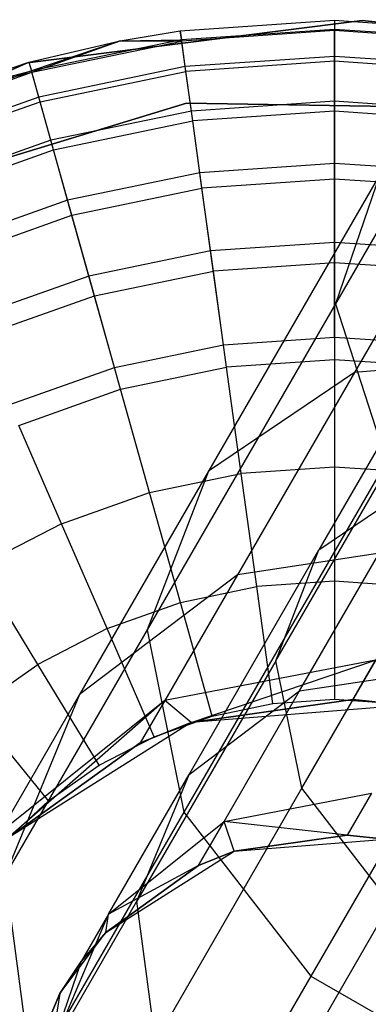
# Model space of a CAD drawing. Extents: x 0.4 to 40.3, y 0.4 to 40.3.
# Tile 22 of 243: x 10.481 to 10.633, y 3.549 to 3.977. Entities that reach past the tile are written whole.
import ezdxf

# ---------------------------------------------------------------- set-up
doc = ezdxf.new("R2010")
doc.units = 0
doc.header["$MEASUREMENT"] = 0
doc.layers.get('0').update_dxf_attribs({"color": 13, "linetype": 'CONTINUOUS'})

# ---------------------------------------------------------------- blocks, each defined once
blk = doc.blocks.new('ORTO-XII-B-11464-11465_ST0')
at = {"color": 0}
for p, q in [((10.71644, 4.02348, 0.98046), (10.61838, 3.85363, 1.1037)), ((10.71644, 4.02348, 0.98046), (10.61838, 3.85363, 1.1037)), ((10.63003, 3.97676, 10.00295), (10.48448, 3.95846, 10.00295)), ((10.48448, 3.95846, 3.31004), (10.63003, 3.97676, 3.31004)), ((10.63003, 3.97676, 10.00295), (10.48448, 3.95846, 10.00295)), ((10.48448, 3.95846, 3.31004), (10.63003, 3.97676, 3.31004)), ((10.55094, 3.97233, 10.31787), (10.61795, 3.97691, 10.31787)), ((10.55094, 3.97233, 11.89679), (10.61795, 3.97691, 11.89679)), ((10.55094, 3.97233, 10.31787), (10.61795, 3.97691, 10.31787)), ((10.55094, 3.97233, 11.89679), (10.61795, 3.97691, 11.89679)), ((10.61795, 3.97691, 10.31787), (10.61795, 3.97297, 10.23861)), ((10.61795, 3.97691, 10.31787), (10.68497, 3.97233, 10.31787)), ((10.61795, 3.97691, 10.31787), (10.61795, 3.97297, 10.23861)), ((10.61795, 3.97691, 11.89679), (10.61795, 3.97691, 10.31787)), ((10.61795, 3.97691, 11.89679), (10.61795, 3.97691, 10.31787)), ((10.61795, 3.97691, 11.89679), (10.68497, 3.97233, 11.89679)), ((10.61795, 3.97691, 10.31787), (10.68497, 3.97233, 10.31787)), ((10.61795, 3.97691, 11.89679), (10.68497, 3.97233, 11.89679)), ((10.61795, 3.97691, 11.89679), (10.61795, 3.97242, 11.94807)), ((10.61795, 3.97691, 11.89679), (10.61795, 3.97242, 11.94807)), ((10.70322, 3.96947, 10.00295), (10.63003, 3.97676, 10.00295)), ((10.63003, 3.97676, 3.31004), (10.70322, 3.96947, 3.31004)), ((10.63003, 3.97676, 3.31004), (10.70322, 3.96947, 3.31004)), ((10.63003, 3.97676, 10.00295), (10.63003, 3.97676, 3.31004)), ((10.70322, 3.96947, 10.00295), (10.63003, 3.97676, 10.00295)), ((10.63003, 3.97676, 10.00295), (10.63003, 3.97676, 3.31004)), ((10.52482, 3.96802, 10.31787), (10.55094, 3.97233, 10.31787)), ((10.52482, 3.96802, 11.89679), (10.55094, 3.97233, 11.89679)), ((10.52482, 3.96802, 10.31787), (10.55094, 3.97233, 10.31787)), ((10.52482, 3.96802, 11.89679), (10.55094, 3.97233, 11.89679)), ((10.55094, 3.97233, 10.31787), (10.55148, 3.96842, 10.23861)), ((10.55094, 3.97233, 10.31787), (10.55148, 3.96842, 10.23861)), ((10.55094, 3.97233, 10.31787), (10.55094, 3.97233, 11.89679)), ((10.55094, 3.97233, 10.31787), (10.55094, 3.97233, 11.89679)), ((10.55155, 3.96788, 11.94807), (10.55094, 3.97233, 11.89679)), ((10.55155, 3.96788, 11.94807), (10.55094, 3.97233, 11.89679)), ((10.61795, 3.97297, 10.23861), (10.55148, 3.96842, 10.23861)), ((10.61795, 3.97297, 10.23861), (10.55148, 3.96842, 10.23861)), ((10.61795, 3.97242, 11.94807), (10.55155, 3.96788, 11.94807)), ((10.61795, 3.97242, 11.94807), (10.55155, 3.96788, 11.94807)), ((10.68443, 3.96842, 10.23861), (10.61795, 3.97297, 10.23861)), ((10.61795, 3.96119, 10.16013), (10.61795, 3.97297, 10.23861)), ((10.61795, 3.96119, 10.16013), (10.61795, 3.97297, 10.23861)), ((10.68443, 3.96842, 10.23861), (10.61795, 3.97297, 10.23861)), ((10.68436, 3.96788, 11.94807), (10.61795, 3.97242, 11.94807)), ((10.61795, 3.97242, 11.94807), (10.61795, 3.9591, 11.99778)), ((10.68436, 3.96788, 11.94807), (10.61795, 3.97242, 11.94807)), ((10.61795, 3.97242, 11.94807), (10.61795, 3.9591, 11.99778)), ((10.48518, 3.95866, 10.31787), (10.52482, 3.96802, 10.31787)), ((10.48518, 3.95866, 11.89679), (10.52482, 3.96802, 11.89679)), ((10.48518, 3.95866, 10.31787), (10.52482, 3.96802, 10.31787)), ((10.48518, 3.95866, 11.89679), (10.52482, 3.96802, 11.89679)), ((10.55148, 3.96842, 10.23861), (10.48624, 3.95487, 10.23861)), ((10.55148, 3.96842, 10.23861), (10.48624, 3.95487, 10.23861)), ((10.52482, 3.96802, 10.31787), (10.48624, 3.95487, 10.23861)), ((10.52482, 3.96802, 10.31787), (10.48624, 3.95487, 10.23861)), ((10.48639, 3.95434, 11.94807), (10.52482, 3.96802, 11.89679)), ((10.48639, 3.95434, 11.94807), (10.52482, 3.96802, 11.89679)), ((10.48639, 3.95434, 11.94807), (10.55155, 3.96788, 11.94807)), ((10.48639, 3.95434, 11.94807), (10.55155, 3.96788, 11.94807)), ((10.52482, 3.96802, 10.31787), (10.55148, 3.96842, 10.23861)), ((10.52482, 3.96802, 10.31787), (10.55148, 3.96842, 10.23861)), ((10.52482, 3.96802, 11.89679), (10.52482, 3.96802, 10.31787)), ((10.52482, 3.96802, 11.89679), (10.52482, 3.96802, 10.31787)), ((10.52482, 3.96802, 11.89679), (10.55155, 3.96788, 11.94807)), ((10.52482, 3.96802, 11.89679), (10.55155, 3.96788, 11.94807)), ((10.55308, 3.95675, 10.16013), (10.55148, 3.96842, 10.23861)), ((10.55308, 3.95675, 10.16013), (10.55148, 3.96842, 10.23861)), ((10.55337, 3.95468, 11.99778), (10.55155, 3.96788, 11.94807)), ((10.55337, 3.95468, 11.99778), (10.55155, 3.96788, 11.94807)), ((10.61795, 3.96119, 10.16013), (10.55308, 3.95675, 10.16013)), ((10.61795, 3.96119, 10.16013), (10.55308, 3.95675, 10.16013)), ((10.68283, 3.95675, 10.16013), (10.61795, 3.96119, 10.16013)), ((10.61795, 3.94168, 10.08321), (10.61795, 3.96119, 10.16013)), ((10.61795, 3.94168, 10.08321), (10.61795, 3.96119, 10.16013)), ((10.68283, 3.95675, 10.16013), (10.61795, 3.96119, 10.16013)), ((10.48448, 3.95846, 10.00295), (10.35079, 3.89807, 10.00295)), ((10.35079, 3.89807, 3.31004), (10.48448, 3.95846, 3.31004)), ((10.48448, 3.95846, 10.00295), (10.35079, 3.89807, 10.00295)), ((10.35079, 3.89807, 3.31004), (10.48448, 3.95846, 3.31004)), ((10.43505, 3.94166, 10.31787), (10.48518, 3.95866, 10.31787)), ((10.43505, 3.94166, 11.89679), (10.48518, 3.95866, 11.89679)), ((10.43505, 3.94166, 10.31787), (10.48518, 3.95866, 10.31787)), ((10.43505, 3.94166, 11.89679), (10.48518, 3.95866, 11.89679)), ((10.48448, 3.95846, 10.00295), (10.48448, 3.95846, 3.31004)), ((10.48448, 3.95846, 10.00295), (10.48448, 3.95846, 3.31004)), ((10.48518, 3.95866, 10.31787), (10.48624, 3.95487, 10.23861)), ((10.48518, 3.95866, 10.31787), (10.48624, 3.95487, 10.23861)), ((10.48518, 3.95866, 11.89679), (10.48518, 3.95866, 10.31787)), ((10.48518, 3.95866, 11.89679), (10.48518, 3.95866, 10.31787)), ((10.48518, 3.95866, 11.89679), (10.48639, 3.95434, 11.94807)), ((10.48518, 3.95866, 11.89679), (10.48639, 3.95434, 11.94807)), ((10.61795, 3.9591, 11.99778), (10.55337, 3.95468, 11.99778)), ((10.61795, 3.9591, 11.99778), (10.55337, 3.95468, 11.99778)), ((10.68254, 3.95468, 11.99778), (10.61795, 3.9591, 11.99778)), ((10.61795, 3.9591, 11.99778), (10.61795, 3.93735, 12.04443)), ((10.68254, 3.95468, 11.99778), (10.61795, 3.9591, 11.99778)), ((10.61795, 3.9591, 11.99778), (10.61795, 3.93735, 12.04443)), ((10.48624, 3.95487, 10.23861), (10.42346, 3.93255, 10.23861)), ((10.48624, 3.95487, 10.23861), (10.42346, 3.93255, 10.23861)), ((10.42368, 3.93205, 11.94807), (10.48639, 3.95434, 11.94807)), ((10.42368, 3.93205, 11.94807), (10.48639, 3.95434, 11.94807)), ((10.43505, 3.94166, 10.31787), (10.48624, 3.95487, 10.23861)), ((10.43505, 3.94166, 10.31787), (10.48624, 3.95487, 10.23861)), ((10.43505, 3.94166, 11.89679), (10.48639, 3.95434, 11.94807)), ((10.43505, 3.94166, 11.89679), (10.48639, 3.95434, 11.94807)), ((10.48942, 3.94352, 10.16013), (10.48624, 3.95487, 10.23861)), ((10.48942, 3.94352, 10.16013), (10.48624, 3.95487, 10.23861)), ((10.48998, 3.94151, 11.99778), (10.48639, 3.95434, 11.94807)), ((10.48998, 3.94151, 11.99778), (10.48639, 3.95434, 11.94807)), ((10.55308, 3.95675, 10.16013), (10.48942, 3.94352, 10.16013)), ((10.55308, 3.95675, 10.16013), (10.48942, 3.94352, 10.16013)), ((10.48998, 3.94151, 11.99778), (10.55337, 3.95468, 11.99778)), ((10.48998, 3.94151, 11.99778), (10.55337, 3.95468, 11.99778)), ((10.55574, 3.93743, 10.08321), (10.55308, 3.95675, 10.16013)), ((10.55574, 3.93743, 10.08321), (10.55308, 3.95675, 10.16013)), ((10.55633, 3.93313, 12.04443), (10.55337, 3.95468, 11.99778)), ((10.55633, 3.93313, 12.04443), (10.55337, 3.95468, 11.99778)), ((10.41586, 3.89871, 10.00295), (10.55367, 3.9409, 10.00295)), ((10.55367, 3.9409, 3.31004), (10.41586, 3.89871, 3.31004)), ((10.55367, 3.9409, 3.31004), (10.41586, 3.89871, 3.31004)), ((10.41586, 3.89871, 10.00295), (10.55367, 3.9409, 10.00295)), ((10.48942, 3.94352, 10.16013), (10.42815, 3.92175, 10.16013)), ((10.48942, 3.94352, 10.16013), (10.42815, 3.92175, 10.16013)), ((10.42899, 3.91983, 11.99778), (10.48998, 3.94151, 11.99778)), ((10.42899, 3.91983, 11.99778), (10.48998, 3.94151, 11.99778)), ((10.49469, 3.92474, 10.08321), (10.48942, 3.94352, 10.16013)), ((10.49469, 3.92474, 10.08321), (10.48942, 3.94352, 10.16013)), ((10.49585, 3.92057, 12.04443), (10.48998, 3.94151, 11.99778)), ((10.49585, 3.92057, 12.04443), (10.48998, 3.94151, 11.99778)), ((10.55367, 3.9409, 10.00295), (10.69776, 3.93845, 10.00295)), ((10.69776, 3.93845, 3.31004), (10.55367, 3.9409, 3.31004)), ((10.55367, 3.9409, 3.31004), (10.55367, 3.9409, 10.00295)), ((10.55367, 3.9409, 3.31004), (10.55367, 3.9409, 10.00295)), ((10.69776, 3.93845, 3.31004), (10.55367, 3.9409, 3.31004)), ((10.55367, 3.9409, 10.00295), (10.69776, 3.93845, 10.00295)), ((10.61795, 3.94168, 10.08321), (10.55574, 3.93743, 10.08321)), ((10.61795, 3.94168, 10.08321), (10.55574, 3.93743, 10.08321)), ((10.68017, 3.93743, 10.08321), (10.61795, 3.94168, 10.08321)), ((10.61795, 3.91465, 10.0086), (10.61795, 3.94168, 10.08321)), ((10.61795, 3.91465, 10.0086), (10.61795, 3.94168, 10.08321)), ((10.68017, 3.93743, 10.08321), (10.61795, 3.94168, 10.08321)), ((10.6941, 3.94068, 1.2457), (10.62659, 3.82374, 1.38072)), ((10.6941, 3.94068, 1.2457), (10.62659, 3.82374, 1.38072)), ((10.55574, 3.93743, 10.08321), (10.49469, 3.92474, 10.08321)), ((10.55574, 3.93743, 10.08321), (10.49469, 3.92474, 10.08321)), ((10.55942, 3.91064, 10.0086), (10.55574, 3.93743, 10.08321)), ((10.55942, 3.91064, 10.0086), (10.55574, 3.93743, 10.08321)), ((10.61795, 3.93735, 12.04443), (10.55633, 3.93313, 12.04443)), ((10.61795, 3.93735, 12.04443), (10.55633, 3.93313, 12.04443)), ((10.67958, 3.93313, 12.04443), (10.61795, 3.93735, 12.04443)), ((10.61795, 3.93735, 12.04443), (10.61795, 3.90783, 12.08659)), ((10.67958, 3.93313, 12.04443), (10.61795, 3.93735, 12.04443)), ((10.61795, 3.93735, 12.04443), (10.61795, 3.90783, 12.08659)), ((10.49585, 3.92057, 12.04443), (10.55633, 3.93313, 12.04443)), ((10.49585, 3.92057, 12.04443), (10.55633, 3.93313, 12.04443)), ((10.56035, 3.90389, 12.08659), (10.55633, 3.93313, 12.04443)), ((10.56035, 3.90389, 12.08659), (10.55633, 3.93313, 12.04443)), ((10.49469, 3.92474, 10.08321), (10.43593, 3.90386, 10.08321)), ((10.49469, 3.92474, 10.08321), (10.43593, 3.90386, 10.08321)), ((10.50198, 3.89871, 10.0086), (10.49469, 3.92474, 10.08321)), ((10.50198, 3.89871, 10.0086), (10.49469, 3.92474, 10.08321)), ((10.43765, 3.89988, 12.04443), (10.49585, 3.92057, 12.04443)), ((10.43765, 3.89988, 12.04443), (10.49585, 3.92057, 12.04443)), ((10.50382, 3.89214, 12.08659), (10.49585, 3.92057, 12.04443)), ((10.50382, 3.89214, 12.08659), (10.49585, 3.92057, 12.04443)), ((10.61795, 3.91465, 10.0086), (10.55942, 3.91064, 10.0086)), ((10.61795, 3.91465, 10.0086), (10.55942, 3.91064, 10.0086)), ((10.67649, 3.91064, 10.0086), (10.61795, 3.91465, 10.0086)), ((10.61795, 3.88034, 9.93704), (10.61795, 3.91465, 10.0086)), ((10.61795, 3.88034, 9.93704), (10.61795, 3.91465, 10.0086)), ((10.67649, 3.91064, 10.0086), (10.61795, 3.91465, 10.0086)), ((10.55942, 3.91064, 10.0086), (10.50198, 3.89871, 10.0086)), ((10.55942, 3.91064, 10.0086), (10.50198, 3.89871, 10.0086)), ((10.56409, 3.87666, 9.93704), (10.55942, 3.91064, 10.0086)), ((10.56409, 3.87666, 9.93704), (10.55942, 3.91064, 10.0086)), ((10.6377, 3.90982, 1.17682), (10.56322, 3.7808, 1.3258)), ((10.6377, 3.90982, 1.17682), (10.56322, 3.7808, 1.3258)), ((10.6377, 3.90982, 1.17682), (10.61838, 3.85363, 1.1037)), ((10.6377, 3.90982, 1.17682), (10.61838, 3.85363, 1.1037)), ((10.61795, 3.90783, 12.08659), (10.56035, 3.90389, 12.08659)), ((10.61795, 3.90783, 12.08659), (10.56035, 3.90389, 12.08659)), ((10.67556, 3.90389, 12.08659), (10.61795, 3.90783, 12.08659)), ((10.61795, 3.90783, 12.08659), (10.61795, 3.87143, 12.12299)), ((10.67556, 3.90389, 12.08659), (10.61795, 3.90783, 12.08659)), ((10.61795, 3.90783, 12.08659), (10.61795, 3.87143, 12.12299)), ((10.50382, 3.89214, 12.08659), (10.56035, 3.90389, 12.08659)), ((10.50382, 3.89214, 12.08659), (10.56035, 3.90389, 12.08659)), ((10.56531, 3.86783, 12.12299), (10.56035, 3.90389, 12.08659)), ((10.56531, 3.86783, 12.12299), (10.56035, 3.90389, 12.08659)), ((10.50198, 3.89871, 10.0086), (10.4467, 3.87906, 10.0086)), ((10.50198, 3.89871, 10.0086), (10.4467, 3.87906, 10.0086)), ((10.51123, 3.86568, 9.93704), (10.50198, 3.89871, 10.0086)), ((10.51123, 3.86568, 9.93704), (10.50198, 3.89871, 10.0086)), ((10.44941, 3.8728, 12.08659), (10.50382, 3.89214, 12.08659)), ((10.44941, 3.8728, 12.08659), (10.50382, 3.89214, 12.08659)), ((10.51364, 3.85709, 12.12299), (10.50382, 3.89214, 12.08659)), ((10.51364, 3.85709, 12.12299), (10.50382, 3.89214, 12.08659)), ((10.61795, 3.88034, 9.93704), (10.56409, 3.87666, 9.93704)), ((10.61795, 3.88034, 9.93704), (10.56409, 3.87666, 9.93704)), ((10.67182, 3.87666, 9.93704), (10.61795, 3.88034, 9.93704)), ((10.61795, 3.83911, 9.86923), (10.61795, 3.88034, 9.93704)), ((10.61795, 3.83911, 9.86923), (10.61795, 3.88034, 9.93704)), ((10.67182, 3.87666, 9.93704), (10.61795, 3.88034, 9.93704)), ((10.56409, 3.87666, 9.93704), (10.51123, 3.86568, 9.93704)), ((10.56409, 3.87666, 9.93704), (10.51123, 3.86568, 9.93704)), ((10.56971, 3.83581, 9.86923), (10.56409, 3.87666, 9.93704)), ((10.56971, 3.83581, 9.86923), (10.56409, 3.87666, 9.93704)), ((10.68625, 3.87666, 1.17126), (10.6112, 3.74667, 1.32136)), ((10.68625, 3.87666, 1.17126), (10.6112, 3.74667, 1.32136)), ((10.61795, 3.87143, 12.12299), (10.56531, 3.86783, 12.12299)), ((10.61795, 3.87143, 12.12299), (10.56531, 3.86783, 12.12299)), ((10.6706, 3.86783, 12.12299), (10.61795, 3.87143, 12.12299)), ((10.61795, 3.87143, 12.12299), (10.61795, 3.82927, 12.15251)), ((10.6706, 3.86783, 12.12299), (10.61795, 3.87143, 12.12299)), ((10.61795, 3.87143, 12.12299), (10.61795, 3.82927, 12.15251)), ((10.51364, 3.85709, 12.12299), (10.56531, 3.86783, 12.12299)), ((10.51364, 3.85709, 12.12299), (10.56531, 3.86783, 12.12299)), ((10.57105, 3.82606, 12.15251), (10.56531, 3.86783, 12.12299)), ((10.57105, 3.82606, 12.15251), (10.56531, 3.86783, 12.12299)), ((10.51123, 3.86568, 9.93704), (10.46036, 3.8476, 9.93704)), ((10.51123, 3.86568, 9.93704), (10.46036, 3.8476, 9.93704)), ((10.52236, 3.82597, 9.86923), (10.51123, 3.86568, 9.93704)), ((10.52236, 3.82597, 9.86923), (10.51123, 3.86568, 9.93704)), ((10.46391, 3.83942, 12.12299), (10.51364, 3.85709, 12.12299)), ((10.46391, 3.83942, 12.12299), (10.51364, 3.85709, 12.12299)), ((10.52501, 3.8165, 12.15251), (10.51364, 3.85709, 12.12299)), ((10.52501, 3.8165, 12.15251), (10.51364, 3.85709, 12.12299)), ((10.61838, 3.85363, 1.1037), (10.53649, 3.71179, 1.26748)), ((10.61838, 3.85363, 1.1037), (10.53649, 3.71179, 1.26748)), ((10.61838, 3.85363, 1.1037), (10.64056, 3.785, 1.04307)), ((10.61838, 3.85363, 1.1037), (10.64056, 3.785, 1.04307)), ((10.56971, 3.83581, 9.86923), (10.61795, 3.83911, 9.86923)), ((10.56971, 3.83581, 9.86923), (10.61795, 3.83911, 9.86923)), ((10.59249, 3.69836, 1.28054), (10.67273, 3.83733, 1.12007)), ((10.59249, 3.69836, 1.28054), (10.67273, 3.83733, 1.12007)), ((10.61795, 3.83911, 9.86923), (10.6662, 3.83581, 9.86923)), ((10.61795, 3.83911, 9.86923), (10.6662, 3.83581, 9.86923)), ((10.52236, 3.82597, 9.86923), (10.56971, 3.83581, 9.86923)), ((10.52236, 3.82597, 9.86923), (10.56971, 3.83581, 9.86923)), ((10.61795, 3.82927, 12.15251), (10.57105, 3.82606, 12.15251)), ((10.61795, 3.82927, 12.15251), (10.57105, 3.82606, 12.15251)), ((10.66486, 3.82606, 12.15251), (10.61795, 3.82927, 12.15251)), ((10.61795, 3.82927, 12.15251), (10.61795, 3.78262, 12.17426)), ((10.66486, 3.82606, 12.15251), (10.61795, 3.82927, 12.15251)), ((10.61795, 3.82927, 12.15251), (10.61795, 3.78262, 12.17426)), ((10.71209, 3.83079, 1.41968), (10.62659, 3.82374, 1.38072)), ((10.71209, 3.83079, 1.41968), (10.62659, 3.82374, 1.38072)), ((10.47679, 3.80978, 9.86923), (10.52236, 3.82597, 9.86923)), ((10.47679, 3.80978, 9.86923), (10.52236, 3.82597, 9.86923)), ((10.52501, 3.8165, 12.15251), (10.57105, 3.82606, 12.15251)), ((10.52501, 3.8165, 12.15251), (10.57105, 3.82606, 12.15251)), ((10.5774, 3.77985, 12.17426), (10.57105, 3.82606, 12.15251)), ((10.5774, 3.77985, 12.17426), (10.57105, 3.82606, 12.15251)), ((10.62659, 3.82374, 1.38072), (10.56322, 3.7808, 1.3258)), ((10.62659, 3.82374, 1.38072), (10.56322, 3.7808, 1.3258)), ((10.62659, 3.82374, 1.38072), (10.57579, 3.73576, 1.54241)), ((10.62659, 3.82374, 1.38072), (10.57579, 3.73576, 1.54241)), ((10.48071, 3.80075, 12.15251), (10.52501, 3.8165, 12.15251)), ((10.48071, 3.80075, 12.15251), (10.52501, 3.8165, 12.15251)), ((10.5376, 3.77158, 12.17426), (10.52501, 3.8165, 12.15251)), ((10.5376, 3.77158, 12.17426), (10.52501, 3.8165, 12.15251)), ((10.4993, 3.75797, 12.17426), (10.48071, 3.80075, 12.15251)), ((10.4993, 3.75797, 12.17426), (10.48071, 3.80075, 12.15251)), ((10.60372, 3.64288, 1.2467), (10.68825, 3.78929, 1.07763)), ((10.60372, 3.64288, 1.2467), (10.68825, 3.78929, 1.07763)), ((10.64056, 3.785, 1.04307), (10.55253, 3.63253, 1.21914)), ((10.64056, 3.785, 1.04307), (10.55253, 3.63253, 1.21914)), ((10.61795, 3.78262, 12.17426), (10.5774, 3.77985, 12.17426)), ((10.61795, 3.78262, 12.17426), (10.5774, 3.77985, 12.17426)), ((10.65851, 3.77985, 12.17426), (10.61795, 3.78262, 12.17426)), ((10.61795, 3.78262, 12.17426), (10.61795, 3.73291, 12.18758)), ((10.65851, 3.77985, 12.17426), (10.61795, 3.78262, 12.17426)), ((10.61795, 3.78262, 12.17426), (10.61795, 3.73291, 12.18758)), ((10.56322, 3.7808, 1.3258), (10.50717, 3.68373, 1.50419)), ((10.56322, 3.7808, 1.3258), (10.50717, 3.68373, 1.50419)), ((10.56322, 3.7808, 1.3258), (10.53649, 3.71179, 1.26748)), ((10.56322, 3.7808, 1.3258), (10.53649, 3.71179, 1.26748)), ((10.5376, 3.77158, 12.17426), (10.5774, 3.77985, 12.17426)), ((10.5376, 3.77158, 12.17426), (10.5774, 3.77985, 12.17426)), ((10.58417, 3.7306, 12.18758), (10.5774, 3.77985, 12.17426)), ((10.58417, 3.7306, 12.18758), (10.5774, 3.77985, 12.17426)), ((10.60277, 3.68529, 1.52785), (10.65556, 3.77673, 1.35981)), ((10.60277, 3.68529, 1.52785), (10.65556, 3.77673, 1.35981)), ((10.6112, 3.74667, 1.32136), (10.65556, 3.77673, 1.35981)), ((10.6112, 3.74667, 1.32136), (10.65556, 3.77673, 1.35981)), ((10.4993, 3.75797, 12.17426), (10.5376, 3.77158, 12.17426)), ((10.4993, 3.75797, 12.17426), (10.5376, 3.77158, 12.17426)), ((10.55101, 3.72371, 12.18758), (10.5376, 3.77158, 12.17426)), ((10.55101, 3.72371, 12.18758), (10.5376, 3.77158, 12.17426)), ((10.4993, 3.75797, 12.17426), (10.4632, 3.73926, 12.17426)), ((10.4993, 3.75797, 12.17426), (10.4632, 3.73926, 12.17426)), ((10.5191, 3.71237, 12.18758), (10.4993, 3.75797, 12.17426)), ((10.5191, 3.71237, 12.18758), (10.4993, 3.75797, 12.17426)), ((10.66501, 3.74925, 1.56952), (10.57579, 3.73576, 1.54241)), ((10.66501, 3.74925, 1.56952), (10.57579, 3.73576, 1.54241)), ((10.55473, 3.64886, 1.5011), (10.6112, 3.74667, 1.32136)), ((10.55473, 3.64886, 1.5011), (10.6112, 3.74667, 1.32136)), ((10.59249, 3.69836, 1.28054), (10.6112, 3.74667, 1.32136)), ((10.59249, 3.69836, 1.28054), (10.6112, 3.74667, 1.32136)), ((10.48903, 3.69679, 12.18758), (10.4632, 3.73926, 12.17426)), ((10.48903, 3.69679, 12.18758), (10.4632, 3.73926, 12.17426)), ((10.57579, 3.73576, 1.54241), (10.50717, 3.68373, 1.50419)), ((10.57579, 3.73576, 1.54241), (10.50717, 3.68373, 1.50419)), ((10.57579, 3.73576, 1.54241), (10.54426, 3.68114, 1.72265)), ((10.57579, 3.73576, 1.54241), (10.54426, 3.68114, 1.72265)), ((10.55101, 3.72371, 12.18758), (10.58417, 3.7306, 12.18758)), ((10.55101, 3.72371, 12.18758), (10.58417, 3.7306, 12.18758)), ((10.61795, 3.73291, 12.18758), (10.58417, 3.7306, 12.18758)), ((10.61795, 3.73291, 12.18758), (10.58417, 3.7306, 12.18758)), ((10.59115, 3.6798, 12.19207), (10.58417, 3.7306, 12.18758)), ((10.59115, 3.6798, 12.19207), (10.58417, 3.7306, 12.18758)), ((10.65174, 3.7306, 12.18758), (10.61795, 3.73291, 12.18758)), ((10.61795, 3.73291, 12.18758), (10.61795, 3.68163, 12.19207)), ((10.65174, 3.7306, 12.18758), (10.61795, 3.73291, 12.18758)), ((10.61795, 3.73291, 12.18758), (10.61795, 3.68163, 12.19207)), ((10.5191, 3.71237, 12.18758), (10.55101, 3.72371, 12.18758)), ((10.5191, 3.71237, 12.18758), (10.55101, 3.72371, 12.18758)), ((10.56485, 3.67433, 12.19207), (10.55101, 3.72371, 12.18758)), ((10.56485, 3.67433, 12.19207), (10.55101, 3.72371, 12.18758)), ((10.69916, 3.71965, 1.00884), (10.60766, 3.56117, 1.19184)), ((10.69916, 3.71965, 1.00884), (10.60766, 3.56117, 1.19184)), ((10.53649, 3.71179, 1.26748), (10.47487, 3.60507, 1.4636)), ((10.53649, 3.71179, 1.26748), (10.47487, 3.60507, 1.4636)), ((10.5191, 3.71237, 12.18758), (10.48903, 3.69679, 12.18758)), ((10.5191, 3.71237, 12.18758), (10.48903, 3.69679, 12.18758)), ((10.53953, 3.66534, 12.19207), (10.5191, 3.71237, 12.18758)), ((10.53953, 3.66534, 12.19207), (10.5191, 3.71237, 12.18758)), ((10.53649, 3.71179, 1.26748), (10.55253, 3.63253, 1.21914)), ((10.53649, 3.71179, 1.26748), (10.55253, 3.63253, 1.21914)), ((10.46137, 3.67726, 12.18758), (10.48903, 3.69679, 12.18758)), ((10.46137, 3.67726, 12.18758), (10.48903, 3.69679, 12.18758)), ((10.51567, 3.65298, 12.19207), (10.48903, 3.69679, 12.18758)), ((10.51567, 3.65298, 12.19207), (10.48903, 3.69679, 12.18758)), ((10.59249, 3.69836, 1.28054), (10.53212, 3.5938, 1.47269)), ((10.59249, 3.69836, 1.28054), (10.53212, 3.5938, 1.47269)), ((10.63579, 3.69863, 1.73655), (10.54426, 3.68114, 1.72265)), ((10.63579, 3.69863, 1.73655), (10.54426, 3.68114, 1.72265)), ((10.55562, 3.6715, 1.9124), (10.63579, 3.69863, 1.73655)), ((10.55562, 3.6715, 1.9124), (10.63579, 3.69863, 1.73655)), ((10.60372, 3.64288, 1.2467), (10.59249, 3.69836, 1.28054)), ((10.60372, 3.64288, 1.2467), (10.59249, 3.69836, 1.28054)), ((10.62588, 3.68147, 1.9124), (10.63579, 3.69863, 1.73655)), ((10.62588, 3.68147, 1.9124), (10.63579, 3.69863, 1.73655)), ((10.60277, 3.68529, 1.52785), (10.66522, 3.69473, 1.54683)), ((10.60277, 3.68529, 1.52785), (10.66522, 3.69473, 1.54683)), ((10.50717, 3.68373, 1.50419), (10.47238, 3.62347, 1.70304)), ((10.50717, 3.68373, 1.50419), (10.47238, 3.62347, 1.70304)), ((10.50717, 3.68373, 1.50419), (10.47487, 3.60507, 1.4636)), ((10.50717, 3.68373, 1.50419), (10.47487, 3.60507, 1.4636)), ((10.55473, 3.64886, 1.5011), (10.60277, 3.68529, 1.52785)), ((10.55473, 3.64886, 1.5011), (10.60277, 3.68529, 1.52785)), ((10.56999, 3.62852, 1.71518), (10.60277, 3.68529, 1.52785)), ((10.56999, 3.62852, 1.71518), (10.60277, 3.68529, 1.52785)), ((10.54426, 3.68114, 1.72265), (10.47238, 3.62347, 1.70304)), ((10.54426, 3.68114, 1.72265), (10.47238, 3.62347, 1.70304)), ((10.54426, 3.68114, 1.72265), (10.47599, 3.62115, 1.9124)), ((10.54426, 3.68114, 1.72265), (10.47599, 3.62115, 1.9124)), ((10.54426, 3.68114, 1.72265), (10.53357, 3.66263, 1.9124)), ((10.54426, 3.68114, 1.72265), (10.53357, 3.66263, 1.9124)), ((10.55562, 3.6715, 1.9124), (10.54426, 3.68114, 1.72265)), ((10.55562, 3.6715, 1.9124), (10.54426, 3.68114, 1.72265)), ((10.55562, 3.6715, 1.9124), (10.62588, 3.68147, 1.9124)), ((10.62588, 3.68147, 1.9124), (10.55562, 3.6715, 3.92355)), ((10.62588, 3.68147, 1.9124), (10.55562, 3.6715, 3.92355)), ((10.55562, 3.6715, 1.9124), (10.62588, 3.68147, 1.9124)), ((10.64953, 3.67908, 3.92355), (10.55562, 3.6715, 3.92355)), ((10.64953, 3.67908, 3.92355), (10.55562, 3.6715, 3.92355)), ((10.56485, 3.67433, 12.19207), (10.59115, 3.6798, 12.19207)), ((10.56485, 3.67433, 12.19207), (10.59115, 3.6798, 12.19207)), ((10.59115, 3.6798, 12.19207), (10.61795, 3.68163, 12.19207)), ((10.59115, 3.6798, 12.19207), (10.61795, 3.68163, 12.19207)), ((10.61795, 3.68163, 12.19207), (10.64476, 3.6798, 12.19207)), ((10.61795, 3.68163, 12.19207), (10.64476, 3.6798, 12.19207)), ((10.62588, 3.68147, 1.9124), (10.64953, 3.67908, 1.9124)), ((10.64953, 3.67908, 3.92355), (10.62588, 3.68147, 1.9124)), ((10.62588, 3.68147, 1.9124), (10.64953, 3.67908, 1.9124)), ((10.64953, 3.67908, 3.92355), (10.62588, 3.68147, 1.9124)), ((10.49373, 3.63748, 12.19207), (10.46137, 3.67726, 12.18758)), ((10.49373, 3.63748, 12.19207), (10.46137, 3.67726, 12.18758)), ((10.53953, 3.66534, 12.19207), (10.56485, 3.67433, 12.19207)), ((10.53953, 3.66534, 12.19207), (10.56485, 3.67433, 12.19207)), ((10.55562, 3.6715, 3.92355), (10.47599, 3.62115, 3.92355)), ((10.55562, 3.6715, 3.92355), (10.47599, 3.62115, 3.92355)), ((10.53357, 3.66263, 1.9124), (10.55562, 3.6715, 1.9124)), ((10.55562, 3.6715, 3.92355), (10.53357, 3.66263, 1.9124)), ((10.53357, 3.66263, 1.9124), (10.55562, 3.6715, 1.9124)), ((10.55562, 3.6715, 3.92355), (10.53357, 3.66263, 1.9124)), ((10.55562, 3.6715, 1.9124), (10.55562, 3.6715, 3.92355)), ((10.55562, 3.6715, 1.9124), (10.55562, 3.6715, 3.92355)), ((10.47599, 3.62115, 1.9124), (10.53357, 3.66263, 1.9124)), ((10.53357, 3.66263, 1.9124), (10.47599, 3.62115, 3.92355)), ((10.53357, 3.66263, 1.9124), (10.47599, 3.62115, 3.92355)), ((10.47599, 3.62115, 1.9124), (10.53357, 3.66263, 1.9124)), ((10.51567, 3.65298, 12.19207), (10.53953, 3.66534, 12.19207)), ((10.51567, 3.65298, 12.19207), (10.53953, 3.66534, 12.19207)), ((10.49373, 3.63748, 12.19207), (10.51567, 3.65298, 12.19207)), ((10.49373, 3.63748, 12.19207), (10.51567, 3.65298, 12.19207)), ((10.51968, 3.58815, 1.70146), (10.55473, 3.64886, 1.5011)), ((10.51968, 3.58815, 1.70146), (10.55473, 3.64886, 1.5011)), ((10.53212, 3.5938, 1.47269), (10.55473, 3.64886, 1.5011)), ((10.53212, 3.5938, 1.47269), (10.55473, 3.64886, 1.5011)), ((10.54012, 3.53272, 1.44914), (10.60372, 3.64288, 1.2467)), ((10.54012, 3.53272, 1.44914), (10.60372, 3.64288, 1.2467)), ((10.56999, 3.62852, 1.71518), (10.63407, 3.64076, 1.72491)), ((10.56999, 3.62852, 1.71518), (10.63407, 3.64076, 1.72491)), ((10.64231, 3.59293, 1.22759), (10.60372, 3.64288, 1.2467)), ((10.64231, 3.59293, 1.22759), (10.60372, 3.64288, 1.2467)), ((10.63407, 3.64076, 1.72491), (10.6235, 3.62247, 1.9124)), ((10.63407, 3.64076, 1.72491), (10.6235, 3.62247, 1.9124)), ((10.47409, 3.61914, 12.19207), (10.49373, 3.63748, 12.19207)), ((10.47409, 3.61914, 12.19207), (10.49373, 3.63748, 12.19207)), ((10.55253, 3.63253, 1.21914), (10.48629, 3.51781, 1.42996)), ((10.55253, 3.63253, 1.21914), (10.48629, 3.51781, 1.42996)), ((10.55253, 3.63253, 1.21914), (10.60766, 3.56117, 1.19184)), ((10.55253, 3.63253, 1.21914), (10.60766, 3.56117, 1.19184)), ((10.51968, 3.58815, 1.70146), (10.56999, 3.62852, 1.71518)), ((10.51968, 3.58815, 1.70146), (10.56999, 3.62852, 1.71518)), ((10.55888, 3.60927, 1.9124), (10.56999, 3.62852, 1.71518)), ((10.55888, 3.60927, 1.9124), (10.56999, 3.62852, 1.71518)), ((10.6235, 3.62247, 1.9124), (10.56999, 3.62852, 1.71518)), ((10.57432, 3.61549, 1.9124), (10.56999, 3.62852, 1.71518)), ((10.6235, 3.62247, 1.9124), (10.56999, 3.62852, 1.71518)), ((10.57432, 3.61549, 1.9124), (10.56999, 3.62852, 1.71518)), ((10.6235, 3.62247, 1.9124), (10.57432, 3.61549, 1.9124)), ((10.57432, 3.61549, 3.92355), (10.6235, 3.62247, 1.9124)), ((10.6235, 3.62247, 1.9124), (10.57432, 3.61549, 1.9124)), ((10.57432, 3.61549, 3.92355), (10.6235, 3.62247, 1.9124)), ((10.57432, 3.61549, 3.92355), (10.64006, 3.62079, 3.92355)), ((10.57432, 3.61549, 3.92355), (10.64006, 3.62079, 3.92355)), ((10.64006, 3.62079, 1.9124), (10.6235, 3.62247, 1.9124)), ((10.6235, 3.62247, 1.9124), (10.64006, 3.62079, 3.92355)), ((10.6235, 3.62247, 1.9124), (10.64006, 3.62079, 3.92355)), ((10.64006, 3.62079, 1.9124), (10.6235, 3.62247, 1.9124)), ((10.51858, 3.58024, 3.92355), (10.57432, 3.61549, 3.92355)), ((10.51858, 3.58024, 3.92355), (10.57432, 3.61549, 3.92355)), ((10.57432, 3.61549, 1.9124), (10.55888, 3.60927, 1.9124)), ((10.55888, 3.60927, 1.9124), (10.57432, 3.61549, 3.92355)), ((10.55888, 3.60927, 1.9124), (10.57432, 3.61549, 3.92355)), ((10.57432, 3.61549, 1.9124), (10.55888, 3.60927, 1.9124)), ((10.57432, 3.61549, 1.9124), (10.57432, 3.61549, 3.92355)), ((10.57432, 3.61549, 1.9124), (10.57432, 3.61549, 3.92355)), ((10.55888, 3.60927, 1.9124), (10.51858, 3.58024, 1.9124)), ((10.51858, 3.58024, 3.92355), (10.55888, 3.60927, 1.9124)), ((10.55888, 3.60927, 1.9124), (10.51858, 3.58024, 1.9124)), ((10.51858, 3.58024, 3.92355), (10.55888, 3.60927, 1.9124)), ((10.55888, 3.60927, 1.9124), (10.51968, 3.58815, 1.70146)), ((10.55888, 3.60927, 1.9124), (10.51968, 3.58815, 1.70146)), ((10.47487, 3.60507, 1.4636), (10.48629, 3.51781, 1.42996)), ((10.47487, 3.60507, 1.4636), (10.48629, 3.51781, 1.42996)), ((10.49465, 3.52889, 1.68689), (10.53212, 3.5938, 1.47269)), ((10.49465, 3.52889, 1.68689), (10.53212, 3.5938, 1.47269)), ((10.54012, 3.53272, 1.44914), (10.53212, 3.5938, 1.47269)), ((10.54012, 3.53272, 1.44914), (10.53212, 3.5938, 1.47269)), ((10.57689, 3.4796, 1.43584), (10.64231, 3.59293, 1.22759)), ((10.57689, 3.4796, 1.43584), (10.64231, 3.59293, 1.22759)), ((10.49465, 3.52889, 1.68689), (10.51968, 3.58815, 1.70146)), ((10.49465, 3.52889, 1.68689), (10.51968, 3.58815, 1.70146)), ((10.51968, 3.58815, 1.70146), (10.5078, 3.56756, 1.9124)), ((10.51968, 3.58815, 1.70146), (10.5078, 3.56756, 1.9124)), ((10.51858, 3.58024, 1.9124), (10.51968, 3.58815, 1.70146)), ((10.51858, 3.58024, 1.9124), (10.51968, 3.58815, 1.70146)), ((10.49862, 3.55368, 3.92355), (10.51858, 3.58024, 3.92355)), ((10.49862, 3.55368, 3.92355), (10.51858, 3.58024, 3.92355)), ((10.51858, 3.58024, 1.9124), (10.5078, 3.56756, 1.9124)), ((10.5078, 3.56756, 1.9124), (10.51858, 3.58024, 3.92355)), ((10.5078, 3.56756, 1.9124), (10.51858, 3.58024, 3.92355)), ((10.51858, 3.58024, 1.9124), (10.5078, 3.56756, 1.9124)), ((10.51858, 3.58024, 1.9124), (10.51858, 3.58024, 3.92355)), ((10.51858, 3.58024, 1.9124), (10.51858, 3.58024, 3.92355)), ((10.5078, 3.56756, 1.9124), (10.49465, 3.52889, 1.68689)), ((10.5078, 3.56756, 1.9124), (10.49465, 3.52889, 1.68689)), ((10.5078, 3.56756, 1.9124), (10.49862, 3.55368, 1.9124)), ((10.49862, 3.55368, 3.92355), (10.5078, 3.56756, 1.9124)), ((10.5078, 3.56756, 1.9124), (10.49862, 3.55368, 1.9124)), ((10.49862, 3.55368, 3.92355), (10.5078, 3.56756, 1.9124)), ((10.60766, 3.56117, 1.19184), (10.53882, 3.44193, 1.41096)), ((10.60766, 3.56117, 1.19184), (10.53882, 3.44193, 1.41096)), ((10.60766, 3.56117, 1.19184), (10.68926, 3.51406, 1.19184)), ((10.60766, 3.56117, 1.19184), (10.68926, 3.51406, 1.19184)), ((10.4856, 3.52312, 3.92355), (10.49862, 3.55368, 3.92355)), ((10.49862, 3.55368, 1.9124), (10.4856, 3.52312, 1.9124)), ((10.49862, 3.55368, 1.9124), (10.4856, 3.52312, 1.9124)), ((10.4856, 3.52312, 3.92355), (10.49862, 3.55368, 3.92355)), ((10.49862, 3.55368, 1.9124), (10.49465, 3.52889, 1.68689)), ((10.49862, 3.55368, 1.9124), (10.49465, 3.52889, 1.68689)), ((10.49862, 3.55368, 1.9124), (10.49862, 3.55368, 3.92355)), ((10.49862, 3.55368, 1.9124), (10.49862, 3.55368, 3.92355))]:
    blk.add_line(p, q, dxfattribs=at)

msp = doc.modelspace()

# ---------------------------------------------------------------- block references
at = {"color": 0}
msp.add_blockref('ORTO-XII-B-11464-11465_ST0', (0, 0), dxfattribs=at)

doc.saveas('drawing.dxf')
